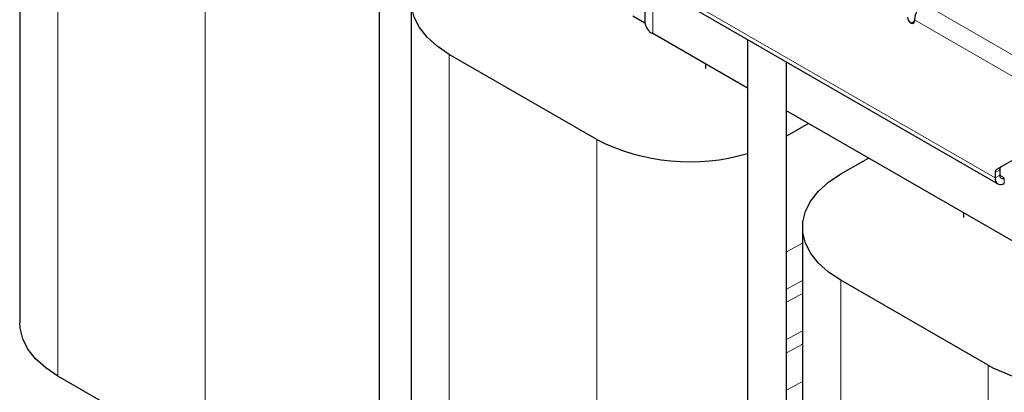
# Model space of a CAD drawing. Header units: millimetres. Extents: x 5 to 418, y 2 to 292.
# Tile 15 of 27: x 224 to 272, y 98 to 117. Entities that reach past the tile are written whole.
import ezdxf

# ---------------------------------------------------------------- set-up
doc = ezdxf.new("R2010")
doc.units = ezdxf.units.MM

msp = doc.modelspace()

# ---------------------------------------------------------------- linework, layer by layer
at = {"color": 7, "linetype": 'Continuous', "lineweight": 18}
for p, q in [((271.8232, 109.0355), (226.3421, 135.2912)), ((225.7764, 99.2981), (225.7764, 126.2113)), ((233.0172, 95.1181), (233.0172, 122.0312)), ((255.0111, 118.5244), (255.0111, 116.1271)), ((274.086, 114.2615), (268.316, 117.5924)), ((267.8634, 116.7432), (267.6937, 116.6452)), ((273.6334, 113.4776), (267.8634, 116.8086)), ((245.0097, 88.1949), (245.0097, 115.1081)), ((252.2505, 84.0149), (252.2505, 110.9281)), ((272.0495, 109.4274), (271.8232, 109.2968)), ((272.1158, 109.5739), (271.8895, 109.4433)), ((271.8232, 109.0355), (272.0495, 109.1661)), ((272.2758, 109.0354), (272.0495, 109.1661)), ((272.2758, 109.0354), (272.2758, 108.7741)), ((261.5827, 105.4044), (262.3685, 105.8303)), ((264.2431, 77.0918), (264.2431, 104.005)), ((261.5827, 103.5745), (262.3685, 104.0004)), ((261.5827, 102.9222), (262.3685, 103.348)), ((261.5827, 101.0922), (262.3685, 101.5181)), ((261.5827, 100.4399), (262.3685, 100.8657)), ((271.4838, 72.9118), (271.4838, 99.8249)), ((261.5827, 98.61), (262.3685, 99.0358))]:
    msp.add_line(p, q, dxfattribs=at)
at = {"color": 7, "linetype": 'Continuous', "lineweight": 25}
for p, q in [((226.4747, 134.9981), (271.9558, 108.7425)), ((223.9019, 128.8238), (223.9019, 101.9106)), ((241.5607, 126.2892), (241.5607, 86.3314)), ((254.6174, 118.7517), (254.6174, 116.6757)), ((243.1352, 117.7206), (243.1352, 90.8074)), ((254.0239, 116.9974), (254.6179, 116.6545)), ((267.8634, 116.7432), (267.8634, 116.8086)), ((259.6627, 113.4418), (255.0111, 116.1271)), ((259.6627, 115.8391), (259.6627, 75.8814)), ((252.2505, 110.9281), (245.0097, 115.1081)), ((261.5827, 75.8814), (261.5827, 114.7307)), ((257.6019, 114.6314), (257.6019, 114.4093)), ((275.7378, 104.1618), (261.5827, 112.3334)), ((262.6592, 111.7119), (261.5827, 111.0904)), ((273.6334, 110.4503), (271.8895, 109.4433)), ((273.8597, 110.581), (272.1158, 109.5739)), ((264.2431, 109.23), (265.6008, 110.0138)), ((272.0495, 109.4274), (272.0495, 109.1661)), ((271.8232, 109.2968), (271.8232, 109.0355)), ((270.2733, 107.3164), (270.2733, 107.0942)), ((262.3685, 106.6175), (262.3685, 79.7043)), ((271.4838, 99.8249), (264.2431, 104.005)), ((233.0172, 95.1181), (225.7764, 99.2981))]:
    msp.add_line(p, q, dxfattribs=at)
at = {"color": 7, "linetype": 'Continuous', "lineweight": 25, "flags": 128}
for points in [[(245.0097, 115.1081), (244.4118, 115.5065), (243.9181, 115.95), (243.5388, 116.4295), (243.2815, 116.9353), (243.1515, 117.457), (243.1515, 117.9842), (243.2815, 118.506), (243.5388, 119.0118), (243.9181, 119.4913), (244.4118, 119.9347), (245.0097, 120.3331)], [(264.2431, 104.005), (263.6451, 104.4033), (263.1514, 104.8468), (262.7721, 105.3263), (262.5148, 105.8321), (262.3848, 106.3539), (262.3848, 106.881), (262.5148, 107.4028), (262.7721, 107.9086), (263.1514, 108.3881), (263.6451, 108.8316), (264.2431, 109.23)], [(225.7764, 99.2981), (225.1785, 99.6965), (224.6848, 100.1399), (224.3054, 100.6194), (224.0482, 101.1252), (223.9182, 101.647), (223.9019, 101.9106)]]:
    msp.add_lwpolyline(points, dxfattribs=at)
at = {"color": 7, "linetype": 'Continuous', "lineweight": 25}
for centre, radius, start, end in [((268.846, 116.7639), 0.9836, 122.60548, 177.39452), ((255.29, 116.7428), 0.676, 185.6948, 245.62534), ((267.8925, 116.956), 0.3688, 182.60548, 237.39452), ((267.76, 116.7265), 0.1048, 230.79671, 9.21404), ((256.8087, 119.8061), 9.9797, 242.823, 286.61731), ((271.9834, 109.3125), 0.161, 125.69804, 185.62038), ((272.2097, 109.4432), 0.161, 125.69804, 185.62038), ((272.0991, 108.9907), 0.2795, 170.78596, 309.20329), ((272.1875, 109.1437), 0.1397, 170.78596, 309.20329), ((276.0093, 108.5151), 9.7979, 242.49143, 297.50857)]:
    msp.add_arc(centre, radius, start, end, dxfattribs=at)

doc.saveas('drawing.dxf')
